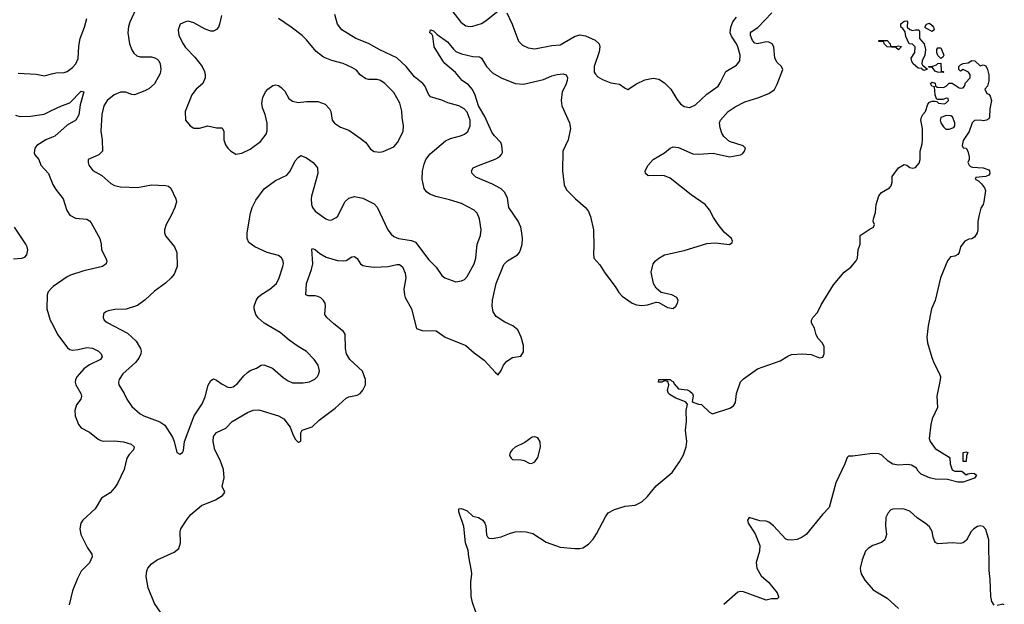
# Model space of a CAD drawing. Header units: inches. Extents: x 2220522 to 2384314, y 721474 to 893490.
# Tile 117 of 256: x 2249774 to 2256761, y 804594 to 808742. Entities that reach past the tile are written whole.
import ezdxf

# ---------------------------------------------------------------- set-up
doc = ezdxf.new("R2010")
doc.units = ezdxf.units.IN
doc.header["$MEASUREMENT"] = 0
doc.layers.add('C2840', color=7, linetype='Continuous')
doc.layers.add('C2850', color=7, linetype='Continuous')

msp = doc.modelspace()

# ---------------------------------------------------------------- linework, layer by layer
at = {"layer": 'C2840', "color": 5}
for points, elevation in [([(2249762.9, 808362.9), (2249890, 808354.9), (2249950, 808343.7), (2250000, 808357.9)], 240), ([(2249743.7, 808063.7), (2249775.9, 808055.9), (2249850, 808056.9), (2249947.4, 808072.6), (2250000, 808097.4)], 220), ([(2250000, 807907.2), (2249959.5, 807890), (2249894.9, 807850), (2249880.7, 807830), (2249877.2, 807797.2), (2249882.6, 807782.6), (2249909.1, 807749.1), (2249925.2, 807710), (2249977.6, 807650), (2250000, 807596.5)], 220), ([(2249730, 807045.5), (2249789.8, 807050.2), (2249810, 807057.3), (2249826, 807074), (2249831.8, 807110), (2249828.4, 807130), (2249818, 807150), (2249738.1, 807270)], 220), ([(2250000, 806837), (2249975.8, 806810), (2249969.2, 806790), (2249967.1, 806690), (2249991.3, 806610), (2250000, 806593)], 220)]:
    msp.add_lwpolyline(points, dxfattribs=dict(at, elevation=elevation))
at = {"layer": 'C2850', "color": 5}
for points, elevation in [([(2250611.5, 808848.5), (2250555.2, 808724.8), (2250546.1, 808693.9), (2250541.1, 808650), (2250554.4, 808570), (2250569.3, 808529.3), (2250584.8, 808504.8), (2250606.5, 808486.5), (2250630, 808478.3), (2250710, 808478.2), (2250732.3, 808472.3), (2250750, 808461.1), (2250761.1, 808450), (2250770.2, 808430), (2250774.7, 808390), (2250770, 808361.2), (2250730, 808287), (2250690, 808251.6), (2250662.6, 808237.4), (2250590, 808209.7), (2250570, 808211.2), (2250527.7, 808227.7), (2250490, 808228.7), (2250445.3, 808210), (2250394.9, 808170), (2250371.2, 808130), (2250356.9, 808070), (2250350.2, 807950.2), (2250359, 807890), (2250361.6, 807810), (2250335.5, 807784.5), (2250260.7, 807750), (2250260.7, 807730), (2250264.9, 807710), (2250292.1, 807672.1), (2250356.7, 807636.7), (2250420.8, 807580.8), (2250446.6, 807566.6), (2250490, 807557.4), (2250610, 807551.6), (2250710, 807571.6), (2250810, 807566), (2250830, 807560.3), (2250847.6, 807547.6), (2250881.6, 807470), (2250886.4, 807450), (2250876, 807410), (2250850, 807352), (2250813.4, 807290), (2250802.4, 807250), (2250801.6, 807230), (2250808.8, 807208.8), (2250871.8, 807130), (2250888.7, 807090), (2250892.7, 806990), (2250870, 806936.2), (2250850.1, 806909.9), (2250810, 806872.8), (2250730, 806816.3), (2250664.5, 806755.5), (2250610, 806713.3), (2250530, 806688), (2250450, 806685.1), (2250402.8, 806677.2), (2250386, 806670), (2250370, 806654), (2250367.7, 806630), (2250374.8, 806610), (2250394.2, 806594.2), (2250538.6, 806518.6), (2250600.9, 806460.9), (2250631.1, 806410), (2250636.2, 806390), (2250634.4, 806370), (2250620.7, 806339.3), (2250596.9, 806310), (2250507.1, 806230), (2250479.6, 806190), (2250474.6, 806170), (2250478.9, 806150), (2250516, 806090), (2250533.7, 806050), (2250570, 805998), (2250630, 805944.9), (2250654.8, 805930), (2250767.7, 805887.7), (2250803.9, 805863.9), (2250859, 805779), (2250870.8, 805750), (2250890, 805672), (2250910, 805658), (2250930, 805671.3), (2250935.9, 805684.1), (2250943.7, 805750), (2251012.8, 805930), (2251070, 806017.1), (2251090, 806064.9), (2251112, 806148), (2251130, 806181.6), (2251142.7, 806190), (2251150, 806193.7), (2251170, 806185.3), (2251210, 806154.9), (2251250, 806135.6), (2251270, 806132.9), (2251290, 806137.4), (2251320, 806160), (2251364.4, 806215.6), (2251390, 806239.6), (2251410, 806252.6), (2251455.1, 806270), (2251488.7, 806291.3), (2251506.2, 806293.8), (2251568, 806270), (2251643.4, 806203.4), (2251679.4, 806179.4), (2251710, 806166.4), (2251784.9, 806164.9), (2251830, 806172.7), (2251868.2, 806191.8), (2251886.6, 806210), (2251894.5, 806225.5), (2251901.6, 806250), (2251891.8, 806290), (2251862.9, 806330), (2251810, 806387), (2251750, 806422.4), (2251687, 806467), (2251622, 806522), (2251510, 806589.8), (2251467.2, 806627.2), (2251449.8, 806650), (2251437.3, 806690), (2251438.5, 806710), (2251452.3, 806750), (2251466.4, 806773.7), (2251484.2, 806790), (2251549.6, 806830), (2251596.9, 806870), (2251616.1, 806910), (2251640.5, 806990), (2251646.3, 807010), (2251644.7, 807030), (2251632.7, 807052.7), (2251610, 807067.8), (2251530, 807091), (2251443.7, 807130), (2251401, 807161), (2251387.8, 807190), (2251388, 807230), (2251411.1, 807370), (2251424.4, 807410), (2251450, 807462.4), (2251510, 807541.3), (2251590, 807600.3), (2251670, 807639.3), (2251693.4, 807666.6), (2251730, 807740.7), (2251750, 807765.5), (2251770, 807778), (2251810, 807763), (2251857.3, 807730), (2251887.3, 807690), (2251890.4, 807650), (2251846, 807490), (2251842.3, 807470), (2251844.9, 807430), (2251852.2, 807410), (2251870, 807383.8), (2251947.3, 807330), (2251970, 807320.4), (2251990, 807321.6), (2252020.8, 807339.2), (2252030.9, 807349.1), (2252082.4, 807450), (2252110, 807475.3), (2252150, 807487.6), (2252210, 807476.9), (2252290, 807435.3), (2252310, 807412.7), (2252387, 807250), (2252410, 807220.4), (2252430, 807204.2), (2252462.8, 807190), (2252555.6, 807175.6), (2252582.5, 807162.5), (2252677.5, 807037.5), (2252730, 806986.4), (2252770, 806927.7), (2252790.3, 806910.3), (2252870, 806882.4), (2252910, 806888.2), (2252930, 806899.3), (2252950, 806920.5), (2252999.8, 807010), (2253009.8, 807050), (2253020.4, 807150), (2253043, 807210), (2253049.6, 807250), (2253037.7, 807330), (2253020.5, 807370), (2252998, 807390), (2252910, 807437.4), (2252824.2, 807464.2), (2252727.4, 807487.4), (2252683.7, 807503.7), (2252661, 807521), (2252644.9, 807545), (2252629.9, 807610), (2252631.3, 807668.7), (2252643.5, 807716.5), (2252656.4, 807750), (2252686, 807790), (2252796.4, 807883.6), (2252830, 807898.5), (2252902.9, 807917.1), (2252930, 807930.4), (2252953.3, 807950), (2252969.7, 807990), (2252970.7, 808029.3), (2252950, 808085.1), (2252927.3, 808110), (2252890, 808131.1), (2252812.1, 808152.1), (2252770, 808172.4), (2252690, 808195.8), (2252674.3, 808214.3), (2252650, 808272.1), (2252634, 808290), (2252575.9, 808335.9), (2252517.4, 808410), (2252451.5, 808471.5), (2252330, 808527.6), (2252250, 808573.7), (2252160.5, 808610), (2252059.3, 808670), (2252029.3, 808710), (2252010, 808779)], 240), ([(2252799.3, 808859.3), (2252905.3, 808725.3), (2252939.9, 808699.9), (2252970, 808693.4), (2252990, 808695.6), (2253050, 808715.9), (2253084.1, 808735.9), (2253170, 808804.4)], 240), ([(2250820.9, 804470), (2250730, 804599.6), (2250685.8, 804710), (2250672.2, 804790), (2250675.4, 804830), (2250683.4, 804850), (2250710, 804881.2), (2250750, 804910.2), (2250870, 804964.2), (2250902.4, 804990), (2250915.1, 805030), (2250912.5, 805107.5), (2250916.9, 805130), (2250962, 805198), (2250989.7, 805230), (2251065, 805295), (2251164.2, 805335.8), (2251214, 805366), (2251223.3, 805376.7), (2251229.6, 805390), (2251212, 805430), (2251225.1, 805490), (2251219.6, 805550), (2251197, 805617), (2251159.6, 805690), (2251146.6, 805750), (2251150, 805784.7), (2251170, 805813.4), (2251236.6, 805843.4), (2251280.9, 805890), (2251390, 805955.8), (2251430, 805972), (2251470, 805972.7), (2251609.7, 805930.3), (2251648.5, 805910), (2251694, 805850), (2251710, 805804.7), (2251730, 805766), (2251750, 805744.7), (2251755.3, 805744.7), (2251768.7, 805751.3), (2251769.4, 805810), (2251779.3, 805830), (2251850, 805852.9), (2251900, 805900), (2252013.6, 805986.4), (2252090, 806057), (2252110, 806065.3), (2252170, 806077.6), (2252189.4, 806090), (2252210, 806113.4), (2252226.9, 806150), (2252228.5, 806190), (2252207.4, 806247.4), (2252117.3, 806330), (2252092.9, 806370), (2252085.3, 806410), (2252083.6, 806510), (2252071.6, 806530), (2252003.7, 806583.7), (2251954.5, 806630), (2251939.5, 806650), (2251945.1, 806710), (2251942, 806730), (2251930, 806749.5), (2251910, 806767.8), (2251890, 806777.4), (2251870, 806783.5), (2251822, 806782), (2251803.7, 806790), (2251808.3, 806870), (2251846, 806970), (2251853.7, 807010), (2251846.3, 807113.7), (2251850, 807118.8), (2251870, 807110.4), (2251903.2, 807083.2), (2251950, 807056), (2252030, 807034.4), (2252070, 807030.4), (2252090, 807034.4), (2252130, 807059.5), (2252150, 807061.6), (2252170, 807047.3), (2252193, 807010), (2252210, 806998.7), (2252232.8, 806992.8), (2252290, 806986.5), (2252390, 806991.3), (2252450, 807004.6), (2252470, 807004.4), (2252490, 806987.7), (2252510, 806942.8), (2252515.2, 806910), (2252500.8, 806830), (2252503.9, 806790), (2252510.2, 806770), (2252555.2, 806690), (2252590.4, 806550.4), (2252630, 806537.6), (2252730, 806534.4), (2252794, 806490), (2252940.7, 806430), (2252998.7, 806378.7), (2253070, 806326), (2253150, 806238), (2253170, 806222), (2253190, 806252), (2253206.6, 806290), (2253230, 806319.1), (2253270, 806344), (2253330, 806354.8), (2253350, 806384.7), (2253349.5, 806430.5), (2253332.8, 806490), (2253310, 806540.9), (2253272.3, 806570), (2253216.6, 806596.6), (2253155.2, 806635.2), (2253134.2, 806670), (2253126, 806710), (2253129.2, 806750.8), (2253155.5, 806870), (2253210, 807004.9), (2253235.6, 807030), (2253306.5, 807073.5), (2253320.4, 807090), (2253328.6, 807110), (2253338.8, 807150), (2253341.6, 807190), (2253338.5, 807230), (2253329.1, 807269.1), (2253311.8, 807311.8), (2253244.2, 807410), (2253235.7, 807475.7), (2253215.9, 807515.9), (2253190, 807540.9), (2253130, 807575.8), (2253010, 807624.5), (2252984.5, 807650), (2252979.5, 807670), (2252992.7, 807690), (2253030, 807708.7), (2253148.1, 807751.9), (2253178.4, 807770), (2253193.8, 807786.2), (2253199.2, 807800.8), (2253196.4, 807850), (2253188.5, 807870), (2253140.6, 807920.6), (2253124.6, 807944.6), (2253074.8, 808054.8), (2253030.4, 808130), (2253007.3, 808207.3), (2252987.2, 808247.2), (2252959.4, 808279.4), (2252912.8, 808310), (2252867.6, 808367.6), (2252790.9, 808430.9), (2252776.9, 808450), (2252716.2, 808550), (2252706, 808626), (2252699.1, 808639.1), (2252685.2, 808650), (2252689, 808670), (2252710, 808662.8), (2252737.2, 808637.2), (2252810, 808585.2), (2252852.2, 808532.2), (2252870, 808516.8), (2252910, 808499.2), (2252990, 808481.4), (2253037.8, 808477.8), (2253050.2, 808470.2), (2253087.4, 808410), (2253130, 808366), (2253190, 808328.9), (2253289.5, 808290.5), (2253350, 808285.7), (2253490, 808318), (2253550, 808343.7), (2253587.3, 808352.7), (2253630, 808358), (2253651.5, 808350), (2253661.1, 808330), (2253658.7, 808310), (2253650, 808281.2), (2253623.1, 808230), (2253616.4, 808170), (2253621.6, 808130), (2253674.9, 808010), (2253681.6, 807970), (2253666.4, 807890), (2253627.6, 807810), (2253626.2, 807670), (2253636.6, 807570), (2253655.3, 807535.3), (2253719, 807470), (2253788.2, 807410), (2253810, 807380.7), (2253824.8, 807344.8), (2253845.5, 807250), (2253849.3, 807130), (2253845.3, 807085.3), (2253849.2, 807049.2), (2253890, 807001.6), (2253925.9, 806945.9), (2253999.5, 806850), (2254025.2, 806805.3), (2254050, 806779.3), (2254121, 806730), (2254150, 806718), (2254190, 806714.9), (2254230, 806719.3), (2254290, 806738.8), (2254310, 806734.8), (2254370, 806699.6), (2254410, 806694), (2254431.1, 806708.9), (2254442.9, 806730), (2254446.6, 806750), (2254437.2, 806770), (2254402, 806790), (2254325.6, 806805.6), (2254290, 806836), (2254271.8, 806870), (2254255.6, 806950), (2254269.7, 807010), (2254285.6, 807030), (2254310, 807050.3), (2254350, 807072.8), (2254490, 807104.7), (2254650, 807153.7), (2254710, 807159.1), (2254810, 807147.3), (2254830, 807162), (2254833.2, 807170), (2254824, 807190), (2254774.2, 807234.2), (2254730, 807289.2), (2254698.2, 807338.2), (2254670, 807393.7), (2254638.7, 807430), (2254539.3, 807499.3), (2254390, 807616.8), (2254350, 807633.3), (2254330, 807636.2), (2254233.6, 807633.6), (2254215.3, 807650), (2254213.2, 807670), (2254232.7, 807710), (2254269.7, 807750.3), (2254350, 807798), (2254390, 807830.7), (2254410, 807839.3), (2254450, 807835.3), (2254551.3, 807790), (2254590, 807787.2), (2254694, 807794), (2254810, 807770.3), (2254890, 807783.7), (2254906.6, 807793.4), (2254918.4, 807810), (2254923.7, 807830), (2254907.8, 807847.8), (2254810, 807878.4), (2254770, 807912.3), (2254756.2, 807936.2), (2254743.9, 807976.1), (2254740.5, 808010), (2254748.2, 808030), (2254800.5, 808090), (2254850, 808124), (2254920.7, 808159.3), (2255011.7, 808188.3), (2255090, 808219.5), (2255121, 808239), (2255130, 808246.7), (2255150, 808283.8), (2255188.5, 808390), (2255178.9, 808410), (2255150, 808439.1), (2255131.5, 808470), (2255124.8, 808550), (2255113.5, 808570), (2255090, 808583.4), (2255070, 808584.9), (2255010, 808571), (2254990, 808574.9), (2254973.7, 808593.7), (2254959.9, 808630), (2254959.3, 808650), (2254964.2, 808655.8), (2255013, 808687), (2255111.6, 808790)], 220), ([(2251206.9, 808773.1), (2251192.7, 808710), (2251183.8, 808690), (2251170, 808672.3), (2251150, 808662), (2251130, 808661.6), (2251090, 808675.1), (2251010, 808720.4), (2250970, 808730.9), (2250950, 808728), (2250914, 808710), (2250898.4, 808670), (2250904.4, 808630), (2250934.4, 808570), (2250950, 808545.5), (2251017.5, 808477.5), (2251070.2, 808410.2), (2251085.5, 808374.5), (2251090.3, 808350), (2251090, 808328.7), (2251072.7, 808290), (2251025.5, 808250), (2250996.4, 808210), (2250947.7, 808090), (2250951, 808030), (2250982.8, 807990), (2251010, 807973.4), (2251050, 807973), (2251110, 807988.2), (2251170, 807974), (2251210, 807976), (2251222.8, 807950), (2251221.6, 807890), (2251234.6, 807854.6), (2251250, 807831), (2251270, 807811.3), (2251307.1, 807787.1), (2251350, 807796), (2251410, 807824), (2251482, 807878), (2251522, 807930), (2251530, 807954), (2251531.3, 808008.7), (2251515.8, 808070), (2251496.6, 808116.6), (2251493.3, 808150), (2251498.4, 808190), (2251518, 808230), (2251536, 808250), (2251570, 808275.5), (2251590, 808280.5), (2251610, 808275.5), (2251630, 808262), (2251654.7, 808234.7), (2251683.9, 808183.9), (2251710, 808164.9), (2251750, 808154), (2251810, 808161.1), (2251890, 808161.7), (2251942.6, 808142.6), (2251973.7, 808110), (2251982.6, 808090), (2251992.4, 808030), (2252007.9, 808007.9), (2252050, 807980.4), (2252110, 807958), (2252190, 807902), (2252230, 807870.7), (2252263.4, 807823.4), (2252290, 807807.7), (2252330, 807801.6), (2252353.8, 807806.2), (2252430, 807840.7), (2252456.2, 807870), (2252496.2, 807950), (2252498.7, 807990), (2252487.2, 808047.2), (2252486.5, 808093.5), (2252472.3, 808150), (2252430, 808225.1), (2252365.6, 808290), (2252335.1, 808310), (2252310, 808318.3), (2252250, 808318.7), (2252230, 808322.9), (2252191.2, 808351.2), (2252163.3, 808383.3), (2252130, 808403.7), (2252070, 808431.3), (2251990, 808452.2), (2251930, 808477.2), (2251877.8, 808517.8), (2251810, 808599.6), (2251777.6, 808630), (2251699.7, 808690), (2251611.5, 808750)], 260), ([(2253230.2, 808790), (2253268.2, 808710), (2253313.7, 808590), (2253340.9, 808560.9), (2253382, 808542), (2253430, 808535.3), (2253550, 808558.5), (2253610, 808563.8), (2253710, 808623.2), (2253750, 808634.4), (2253790, 808628.5), (2253856.6, 808596.6), (2253885.4, 808570), (2253890.2, 808550), (2253885.1, 808514.9), (2253851.3, 808410), (2253850.3, 808370.3), (2253857.3, 808357.3), (2253877.4, 808337.4), (2253910, 808317), (2253970, 808294.9), (2254030, 808285.5), (2254070, 808256.3), (2254090, 808247.3), (2254150, 808288.2), (2254210, 808316.4), (2254270, 808326.7), (2254310, 808321.1), (2254350, 808294), (2254394, 808250), (2254437.3, 808177.3), (2254464.2, 808144.2), (2254490, 808127.4), (2254530, 808120.3), (2254570, 808137.6), (2254650, 808213.4), (2254729.6, 808270), (2254745.8, 808294.2), (2254784.5, 808375.5), (2254860.4, 808419.6), (2254885.1, 808450), (2254887.7, 808490), (2254870, 808549.4), (2254861.4, 808570), (2254824.5, 808624.5), (2254816.7, 808650), (2254819.9, 808690), (2254833.8, 808726.2), (2254860.7, 808759.3)], 240), ([(2250000, 808357.9), (2250030, 808366.4), (2250090, 808368.8), (2250110, 808375.3), (2250150, 808403.1), (2250172.4, 808430), (2250190, 808467.3), (2250193.6, 808553.6), (2250204.1, 808610), (2250234.9, 808690), (2250250, 808750.4)], 240), ([(2253013.3, 804530), (2252986.9, 804606.9), (2252978.8, 804650), (2252975.2, 804750), (2252982.9, 804810), (2252980.2, 804830), (2252960.2, 804930), (2252956, 804976), (2252937.4, 805030), (2252924.9, 805144.9), (2252890, 805249), (2252890, 805271.3), (2252910, 805273), (2252950, 805256.4), (2252990, 805219.3), (2253030, 805208.9), (2253061.3, 805190), (2253074.6, 805170), (2253080.9, 805150), (2253087.1, 805087.1), (2253092.7, 805072.7), (2253103.5, 805063.5), (2253130, 805061.5), (2253190, 805071.4), (2253250, 805096.8), (2253290, 805107.2), (2253330, 805111.1), (2253369, 805109), (2253415.5, 805095.5), (2253510, 805034), (2253610, 804998.4), (2253710, 804988.8), (2253750, 804988.9), (2253770, 804994.3), (2253810, 805019.5), (2253843.3, 805056.7), (2253866.8, 805093.2), (2253930, 805215.5), (2253950, 805242), (2253993.8, 805266.2), (2254070, 805290.3), (2254142, 805298), (2254190, 805322), (2254230, 805359.3), (2254290, 805434), (2254404.5, 805530), (2254456.1, 805603.9), (2254485.3, 805654.7), (2254503, 805710), (2254508.4, 805750), (2254499, 805830), (2254505, 805890), (2254504.5, 805970), (2254513.1, 806013.1), (2254499.3, 806030), (2254430, 806057.2), (2254390, 806079.1), (2254378.3, 806090), (2254371.3, 806110), (2254380.7, 806150), (2254374, 806174), (2254350, 806179), (2254330.4, 806169.6), (2254308, 806170), (2254309.3, 806190), (2254390.5, 806190), (2254398.5, 806178.5), (2254410, 806174.4), (2254418, 806158), (2254450, 806123.7), (2254510, 806115.2), (2254530, 806105.3), (2254547.4, 806090), (2254552, 806072.1), (2254544.9, 806030), (2254590, 806013.1), (2254611.3, 806011.3), (2254670, 805956.3), (2254690, 805944.9), (2254814, 805986), (2254838.8, 806001.2), (2254853.6, 806026.4), (2254861.3, 806090), (2254890, 806173.4), (2254910, 806193.4), (2255010, 806264.9), (2255170, 806322.6), (2255224.5, 806355.5), (2255250, 806365.3), (2255330, 806372.2), (2255390, 806365.7), (2255450, 806343.1), (2255472.2, 806347.8), (2255483, 806370), (2255482, 806422), (2255469.4, 806450), (2255440.4, 806480.4), (2255425.7, 806505.7), (2255413.5, 806553.5), (2255392.3, 806590), (2255392.3, 806610), (2255402.7, 806630), (2255434.8, 806665.2), (2255460.2, 806719.8), (2255550, 806861.1), (2255625.1, 806950), (2255672.9, 806987.1), (2255709.8, 807030.3), (2255718.7, 807050), (2255723.6, 807110), (2255738, 807150), (2255739, 807210), (2255810, 807259.1), (2255832.7, 807270), (2255839, 807290), (2255829.3, 807310), (2255832.7, 807330), (2255846.9, 807373.1), (2255851.3, 807430), (2255870, 807493.4), (2255890, 807515.5), (2255946, 807550), (2255956.9, 807563.1), (2255965.1, 807590), (2255965.6, 807630), (2256010, 807692.2), (2256050, 807715.5), (2256070, 807710.7), (2256090, 807693.4), (2256111.7, 807688.3), (2256130, 807693), (2256155.8, 807724.2), (2256164.7, 807750), (2256164.2, 807810), (2256178.2, 807861.8), (2256181.1, 807890), (2256179.8, 807970), (2256169.6, 808030), (2256172.3, 808050), (2256182.7, 808070), (2256201.2, 808090), (2256217.2, 808142.8), (2256230, 808158), (2256250, 808164.7), (2256270, 808164.7), (2256282, 808162), (2256294, 808150), (2256334, 808146), (2256346, 808150), (2256366, 808170), (2256362, 808182), (2256350, 808186), (2256323.6, 808176.4), (2256290, 808175.3), (2256280.2, 808180.2), (2256269.2, 808209.2), (2256266, 808266), (2256246, 808270), (2256238, 808290), (2256250, 808298), (2256270, 808291.3), (2256272, 808272), (2256283.6, 808263.6), (2256330, 808262), (2256349, 808271), (2256370, 808292), (2256390, 808292), (2256439.8, 808259.8), (2256450, 808256), (2256470, 808258), (2256479, 808270), (2256485.2, 808294.8), (2256518, 808330), (2256518, 808350), (2256506, 808370), (2256470, 808388), (2256450, 808378), (2256438, 808390), (2256438, 808410), (2256450, 808422), (2256470, 808432), (2256504, 808436), (2256530, 808452), (2256551.6, 808451.6), (2256590, 808414), (2256610, 808422), (2256630, 808414.8), (2256641, 808390), (2256650.5, 808350), (2256650.5, 808309.5), (2256642, 808270), (2256622, 808250), (2256638, 808218), (2256650, 808214), (2256659.8, 808199.8), (2256671, 808170), (2256658, 808110), (2256656, 808050), (2256650, 808038), (2256634, 808030), (2256610, 808024), (2256590, 808028.7), (2256550, 808028), (2256532, 808010), (2256511.3, 807950), (2256470, 807886), (2256462, 807850), (2256470, 807834), (2256491.3, 807831.3), (2256502, 807810), (2256512, 807770), (2256511.3, 807750), (2256502, 807730), (2256512, 807710), (2256521, 807701), (2256536, 807696), (2256610, 807691.3), (2256650, 807676), (2256656, 807670), (2256658, 807650), (2256650, 807638), (2256630, 807628.7), (2256558, 807622), (2256554, 807610), (2256578, 807598), (2256598, 807578), (2256621, 807550), (2256626.8, 807530), (2256616.3, 807450), (2256610.5, 807430), (2256594.9, 807405.1), (2256581.6, 807358.4), (2256572.4, 807310), (2256572.2, 807250), (2256567.7, 807230), (2256550, 807199.3), (2256530, 807187), (2256510, 807183.7), (2256481, 807170), (2256451, 807130), (2256441, 807090), (2256430, 807075.3), (2256410, 807065.2), (2256379.6, 807060.4), (2256358.8, 807030), (2256309, 806911), (2256270.3, 806750), (2256244.6, 806690), (2256220.2, 806570), (2256211.8, 806490), (2256216.8, 806450), (2256245.7, 806345.7), (2256262.2, 806302.2), (2256301.7, 806230), (2256307.1, 806207.1), (2256306.7, 806186.7), (2256281.8, 806070), (2256285.7, 805990), (2256250, 805909.5), (2256239.7, 805870), (2256228.5, 805770), (2256234, 805750), (2256270, 805700.5), (2256370, 805638), (2256374.8, 805630), (2256376, 805590), (2256390, 805546.8), (2256410, 805538.8), (2256458.8, 805538.8), (2256490, 805512), (2256501.2, 805518.8), (2256530, 805524), (2256550, 805522), (2256564, 805510), (2256550, 805489.8), (2256470, 805460.9), (2256430, 805461.3), (2256358.6, 805478.6), (2256270, 805482.8), (2256230, 805491.1), (2256170, 805516.3), (2256150, 805537.6), (2256138.6, 805558.6), (2256101.6, 805581.6), (2256074.7, 805585.3), (2256010, 805580.2), (2255970, 805588.4), (2255937.7, 805610), (2255891.3, 805651.3), (2255870, 805661.2), (2255823.2, 805663.2), (2255686, 805646), (2255654.3, 805645.7), (2255645.1, 805634.9), (2255629.6, 805590), (2255564.5, 805455.5), (2255518.3, 805281.7), (2255470, 805231.9), (2255354, 805090), (2255325.5, 805070), (2255290, 805054.7), (2255250, 805048.6), (2255224, 805050), (2255210, 805055.6), (2255123.5, 805150), (2255090, 805177.3), (2255070, 805182.9), (2255025.4, 805185.4), (2254950, 805209.3), (2254938.4, 805190), (2254942.4, 805170), (2254992.6, 805092.6), (2255025.5, 805010), (2255023.9, 804970), (2255000.2, 804890), (2255004.7, 804850), (2255036.3, 804796.3), (2255087.6, 804750), (2255150, 804674.4), (2255159.3, 804650), (2255157.6, 804642.4), (2255150, 804633.2), (2255110, 804632.3), (2255070, 804622.6), (2254910, 804682), (2254890, 804684.2), (2254870, 804678.7), (2254770, 804592.8)], 180), ([(2250000, 808097.4), (2250070, 808130.3), (2250130, 808151.8), (2250210, 808235.8), (2250230.3, 808230.3), (2250202.2, 808137.8), (2250193.1, 808066.9), (2250172.9, 808030), (2250110, 807992.8), (2250023.1, 807916.9), (2250000, 807907.2)], 220), ([(2250000, 807596.5), (2250010, 807572.7), (2250030, 807537), (2250083.6, 807470), (2250108.4, 807388.4), (2250130, 807354.9), (2250170, 807333.1), (2250250, 807327.1), (2250270, 807313.8), (2250280.6, 807300.6), (2250342.2, 807190), (2250351.7, 807150), (2250354, 807110), (2250386, 807050), (2250392.4, 807027.6), (2250387.3, 807010), (2250362.8, 806990), (2250230, 806959.8), (2250134.9, 806930), (2250110, 806917.4), (2250011.6, 806850), (2250000, 806837)], 220), ([(2250000, 806593), (2250045.2, 806505.2), (2250113, 806413), (2250130, 806401.7), (2250150, 806397.8), (2250190, 806401.8), (2250250, 806417.2), (2250290, 806412.3), (2250332.7, 806390), (2250352.7, 806370), (2250359.1, 806350), (2250347.3, 806330), (2250270, 806292.8), (2250230, 806265.8), (2250181.2, 806210), (2250171.1, 806190), (2250168.2, 806170), (2250172.2, 806150), (2250207.7, 806090), (2250213.7, 806070), (2250208.5, 806050), (2250177.6, 806010), (2250165.3, 805970), (2250168.8, 805930), (2250192.4, 805870), (2250210, 805846), (2250270, 805814.4), (2250330, 805766), (2250350, 805756.4), (2250370, 805750.3), (2250446.6, 805753.4), (2250510, 805746), (2250564.9, 805730), (2250586.4, 805710), (2250581.3, 805690), (2250550, 805655.6), (2250535.2, 805630), (2250514.4, 805550), (2250469.3, 805450.7), (2250450, 805421.6), (2250415.3, 805384.7), (2250354.1, 805345.9), (2250310.3, 805270), (2250222.4, 805190), (2250208.8, 805170), (2250202, 805130), (2250209.2, 805090), (2250255.4, 804995.4), (2250285.8, 804950), (2250289.2, 804930), (2250270, 804888.2), (2250210.2, 804829.8), (2250183.6, 804776.4), (2250148.7, 804690), (2250124.4, 804590)], 220), ([(2256690, 804587.3), (2256673.1, 804613.1), (2256665, 804650), (2256660.9, 804770), (2256653.7, 804833.7), (2256650.7, 805050), (2256630, 805125.2), (2256610, 805146.6), (2256590, 805149.6), (2256570, 805145.6), (2256543.8, 805130), (2256524.6, 805110), (2256492.3, 805047.7), (2256470, 805028.7), (2256450, 805025), (2256390, 805030.8), (2256290, 805023.1), (2256272.8, 805032.8), (2256264.5, 805044.5), (2256255.6, 805070), (2256249.7, 805110), (2256230, 805142.9), (2256198.4, 805170), (2256144.8, 805204.8), (2256090, 805255.1), (2256050, 805269.6), (2256030, 805271.3), (2255970.5, 805269.5), (2255956.7, 805263.3), (2255936.1, 805243.9), (2255921.3, 805210), (2255918.7, 805150), (2255925.3, 805090), (2255917.5, 805062.5), (2255910, 805049.5), (2255888.9, 805031.1), (2255827.3, 805010), (2255794, 804990), (2255776.3, 804970), (2255752, 804910), (2255737.6, 804850), (2255739.5, 804830), (2255745.3, 804810), (2255770, 804764.9), (2255830, 804695.5), (2255930, 804636.4), (2256010, 804563.1)], 220), ([(2256760.9, 804590), (2256750, 804595.8), (2256710, 804584.7)], 220)]:
    msp.add_lwpolyline(points, dxfattribs=dict(at, elevation=elevation))
for points, elevation in [([(2256110, 808664.7), (2256130, 808671.3), (2256154, 808670), (2256158, 808658), (2256158, 808610), (2256191.3, 808570), (2256202, 808530), (2256198, 808490), (2256177.3, 808450), (2256176, 808430), (2256179.6, 808419.6), (2256214, 808394), (2256210, 808388), (2256190, 808382), (2256178, 808390), (2256176.4, 808396.4), (2256150, 808399), (2256115.3, 808430), (2256105.6, 808445.6), (2256099, 808470), (2256125.2, 808510), (2256128.7, 808548.7), (2256110, 808568), (2256086, 808570), (2256063.1, 808623.1), (2256056.4, 808656.4), (2256040.4, 808680.4), (2256026, 808690), (2256027.3, 808712.7), (2256050, 808732), (2256070, 808734), (2256074, 808730), (2256072, 808690), (2256090, 808672)], 180), ([(2256250, 808658), (2256203.1, 808683.1), (2256198, 808690), (2256209.2, 808710.8), (2256230, 808718), (2256250, 808702), (2256258, 808690), (2256262, 808670)], 180), ([(2255990, 808551.3), (2256010, 808558), (2256031.3, 808551.3), (2256010, 808529), (2255990, 808546), (2255930, 808549), (2255908, 808570), (2255906, 808586), (2255870, 808588.7), (2255870, 808594), (2255930, 808594), (2255952, 808570), (2255954, 808554)], 180), ([(2256310, 808466), (2256289.1, 808489.1), (2256282, 808510), (2256282, 808530), (2256290, 808542), (2256310, 808542), (2256330.9, 808490.9), (2256323.6, 808476.4)], 180), ([(2256314, 808374), (2256326, 808374), (2256330.9, 808370.9), (2256330, 808368), (2256286, 808370), (2256270, 808378), (2256250, 808406), (2256226, 808406), (2256226, 808410), (2256252.7, 808412.7), (2256279, 808421), (2256290, 808432), (2256310, 808434)], 180), ([(2256350, 808062), (2256311.6, 808048.4), (2256304.7, 808030), (2256311.3, 808010), (2256330, 807982), (2256346, 807966), (2256370, 807966), (2256402, 807978), (2256408.7, 807990), (2256408.7, 808010), (2256393.6, 808053.6), (2256380.4, 808060.4)], 180), ([(2253430, 805782), (2253410, 805779), (2253358.3, 805741.7), (2253290, 805709.3), (2253268.2, 805690), (2253255.5, 805670), (2253250.5, 805650), (2253260.5, 805630), (2253270, 805622.4), (2253330, 805619.3), (2253353.7, 805613.7), (2253390, 805595.5), (2253406.3, 805593.7), (2253430, 805604.9), (2253450, 805636), (2253469.4, 805709.4), (2253466.3, 805746.3), (2253450, 805775.3)], 220), ([(2256470, 805606), (2256468, 805610), (2256469, 805670), (2256490, 805676), (2256502, 805670), (2256491.6, 805648.4), (2256490, 805608)], 180)]:
    msp.add_lwpolyline(points, close=True, dxfattribs=dict(at, elevation=elevation))

doc.saveas('drawing.dxf')
